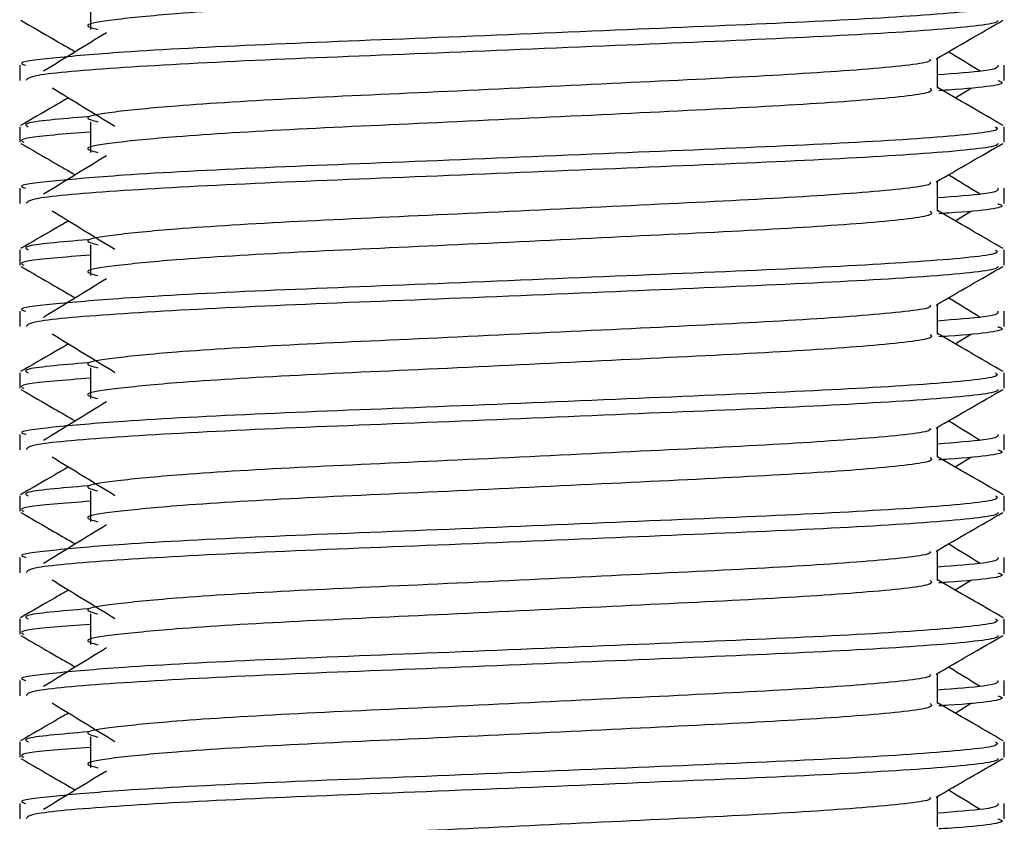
# Model space of a CAD drawing. Header units: millimetres. Extents: x 0 to 420, y 0 to 297.
# Tile 87 of 103: x 329.208 to 330.214, y 183.973 to 184.794. Entities that reach past the tile are written whole.
import ezdxf

# ---------------------------------------------------------------- set-up
doc = ezdxf.new("R2010")
doc.units = ezdxf.units.MM

msp = doc.modelspace()

# ---------------------------------------------------------------- linework, layer by layer
at = {"color": 7, "linetype": 'Continuous', "lineweight": 25}
for p, q in [((329.28046, 184.81506), (329.28046, 184.78362)), ((330.14614, 184.72353), (330.14614, 184.7542)), ((329.20804, 184.74699), (329.20804, 184.73132)), ((330.21422, 184.73132), (330.21422, 184.74699)), ((330.16428, 184.71369), (330.18111, 184.724)), ((329.20804, 184.68409), (329.20804, 184.66841)), ((329.28046, 184.68929), (329.28046, 184.65785)), ((330.21422, 184.66841), (330.21422, 184.68409)), ((329.20804, 184.62122), (329.20804, 184.60554)), ((330.14614, 184.59776), (330.14614, 184.62843)), ((330.21422, 184.60554), (330.21422, 184.62122)), ((330.16428, 184.58792), (330.18111, 184.59823)), ((329.28046, 184.56352), (329.28046, 184.53208)), ((329.20804, 184.55832), (329.20804, 184.54264)), ((330.21422, 184.54264), (330.21422, 184.55832)), ((330.14614, 184.47199), (330.14614, 184.50266)), ((329.20804, 184.49545), (329.20804, 184.47977)), ((330.21422, 184.47977), (330.21422, 184.49545)), ((330.16428, 184.46215), (330.18111, 184.47246)), ((329.20804, 184.43255), (329.20804, 184.41686)), ((329.28046, 184.43775), (329.28046, 184.40631)), ((330.21422, 184.41686), (330.21422, 184.43255)), ((329.20804, 184.36968), (329.20804, 184.354)), ((330.14614, 184.34622), (330.14614, 184.37688)), ((330.21422, 184.354), (330.21422, 184.36968)), ((330.16428, 184.33637), (330.18111, 184.34668)), ((329.28046, 184.31198), (329.28046, 184.28053)), ((329.20804, 184.30678), (329.20804, 184.29109)), ((330.21422, 184.29109), (330.21422, 184.30678)), ((330.14614, 184.22045), (330.14614, 184.25111)), ((329.20804, 184.24391), (329.20804, 184.22823)), ((330.21422, 184.22823), (330.21422, 184.24391)), ((330.16428, 184.2106), (330.18111, 184.22091)), ((329.20804, 184.181), (329.20804, 184.16532)), ((329.28046, 184.18621), (329.28046, 184.15476)), ((330.21422, 184.16532), (330.21422, 184.181)), ((329.20804, 184.11814), (329.20804, 184.10246)), ((330.14614, 184.09468), (330.14614, 184.12534)), ((330.21422, 184.10246), (330.21422, 184.11814)), ((330.16428, 184.08483), (330.18111, 184.09514)), ((329.28046, 184.06043), (329.28046, 184.02899)), ((329.20804, 184.05523), (329.20804, 184.03955)), ((330.21422, 184.03955), (330.21422, 184.05523)), ((330.14614, 183.96891), (330.14614, 183.99957)), ((329.20804, 183.99236), (329.20804, 183.97669)), ((330.21422, 183.97669), (330.21422, 183.99236))]:
    msp.add_line(p, q, dxfattribs=at)
for points, knots in [([(330.13862, 184.84921), (330.14, 184.84799), (330.14413, 184.84434), (330.0829, 184.83731), (329.96808, 184.82997), (329.81376, 184.82265), (329.64579, 184.81435), (329.48682, 184.80739), (329.36931, 184.80025), (329.3016, 184.79343), (329.26999, 184.78841), (329.2823, 184.78502), (329.28778, 184.78351)], [0, 0, 0, 0, 0.059132, 0.1771634, 0.2920638, 0.4068492, 0.5248979, 0.6384095, 0.7547738, 0.8442256, 0.9306466, 1, 1, 1, 1]), ([(330.20551, 184.80986), (330.20707, 184.80866), (330.21179, 184.80502), (330.14105, 184.79801), (330.0083, 184.79067), (329.82983, 184.78335), (329.63552, 184.77505), (329.45186, 184.76809), (329.31533, 184.76095), (329.23886, 184.75412), (329.20391, 184.75), (329.21236, 184.74756), (329.21433, 184.74699)], [0, 0, 0, 0, 0.0610772, 0.1845123, 0.3046768, 0.4247211, 0.5481742, 0.6668878, 0.7885815, 0.8821287, 0.9725098, 1, 1, 1, 1]), ([(329.20924, 184.79291), (329.22062, 184.78633), (329.23917, 184.77559), (329.25772, 184.76485), (329.2649, 184.7607)], [0, 0, 0, 0, 0.6131696, 1, 1, 1, 1]), ([(330.2082, 184.79283), (330.20782, 184.79205), (330.20621, 184.7888), (330.14121, 184.78228), (330.00826, 184.77495), (329.82979, 184.76763), (329.63571, 184.75932), (329.45118, 184.75237), (329.30597, 184.74459), (329.21845, 184.73717), (329.21571, 184.73304), (329.21457, 184.73132)], [0, 0, 0, 0, 0.0399117, 0.1661575, 0.2890582, 0.4118359, 0.5381002, 0.6595169, 0.7839817, 0.9096926, 1, 1, 1, 1]), ([(330.14478, 184.75341), (330.15615, 184.75999), (330.17889, 184.77316), (330.20164, 184.78633), (330.21302, 184.79291)], [0, 0, 0, 0, 0.4999356, 1, 1, 1, 1]), ([(329.29671, 184.78019), (329.28599, 184.77362), (329.26455, 184.7605), (329.24316, 184.74737), (329.23246, 184.7408)], [0, 0, 0, 0, 0.49999, 1, 1, 1, 1]), ([(330.13842, 184.75331), (330.13894, 184.7526), (330.14125, 184.74944), (330.08203, 184.74297), (329.96831, 184.73565), (329.8137, 184.72832), (329.64581, 184.72002), (329.48681, 184.71307), (329.36931, 184.70593), (329.3016, 184.6991), (329.26998, 184.69408), (329.28231, 184.69068), (329.2878, 184.68917)], [0, 0, 0, 0, 0.0351066, 0.1561349, 0.2739528, 0.3916527, 0.5126988, 0.6290926, 0.7484115, 0.8401345, 0.9287498, 1, 1, 1, 1]), ([(330.1898, 184.7408), (330.1791, 184.74737), (330.1683, 184.754), (330.15748, 184.76063), (330.15737, 184.7607)], [0, 0, 0, 0, 0.9898318, 1, 1, 1, 1]), ([(330.20793, 184.74699), (330.20821, 184.74512), (330.20869, 184.74194), (330.1643, 184.73848), (330.14614, 184.73707)], [0, 0, 0, 0, 0.5906829, 1, 1, 1, 1]), ([(330.20769, 184.73132), (330.20953, 184.73073), (330.21893, 184.72772), (330.19471, 184.72396), (330.15079, 184.72115), (330.14749, 184.72094)], [0, 0, 0, 0, 0.1837303, 0.9385556, 1, 1, 1, 1]), ([(329.24115, 184.724), (329.25187, 184.71743), (329.27331, 184.7043), (329.29471, 184.69117), (329.3054, 184.68461)], [0, 0, 0, 0, 0.5000113, 1, 1, 1, 1]), ([(330.13862, 184.72344), (330.14, 184.72222), (330.14413, 184.71856), (330.0829, 184.71154), (329.96808, 184.7042), (329.81376, 184.69688), (329.64579, 184.68858), (329.48682, 184.68162), (329.36931, 184.67448), (329.3016, 184.66766), (329.26999, 184.66264), (329.2823, 184.65925), (329.28778, 184.65774)], [0, 0, 0, 0, 0.059132, 0.1771634, 0.2920638, 0.4068492, 0.5248979, 0.6384095, 0.7547738, 0.8442256, 0.9306466, 1, 1, 1, 1]), ([(330.21326, 184.68534), (330.20189, 184.69193), (330.17951, 184.70487), (330.15714, 184.71782), (330.14614, 184.72419)], [0, 0, 0, 0, 0.5083681, 1, 1, 1, 1]), ([(329.25798, 184.71369), (329.25303, 184.71082), (329.2367, 184.70137), (329.22037, 184.69192), (329.209, 184.68534)], [0, 0, 0, 0, 0.3033381, 1, 1, 1, 1]), ([(329.27766, 184.69439), (329.25043, 184.69208), (329.2086, 184.68852), (329.21464, 184.68523), (329.21675, 184.68409)], [0, 0, 0, 0, 0.6510435, 1, 1, 1, 1]), ([(330.20551, 184.68409), (330.20707, 184.68288), (330.21179, 184.67924), (330.14105, 184.67224), (330.0083, 184.6649), (329.82983, 184.65758), (329.63552, 184.64928), (329.45186, 184.64232), (329.31533, 184.63518), (329.23886, 184.62835), (329.20391, 184.62423), (329.21236, 184.62179), (329.21433, 184.62122)], [0, 0, 0, 0, 0.0610772, 0.1845123, 0.3046768, 0.4247211, 0.5481742, 0.6668878, 0.7885815, 0.8821287, 0.9725098, 1, 1, 1, 1]), ([(329.28046, 184.67857), (329.26708, 184.67759), (329.22598, 184.67458), (329.20636, 184.67139), (329.21112, 184.66897), (329.21222, 184.66841)], [0, 0, 0, 0, 0.2705432, 0.831179, 1, 1, 1, 1]), ([(329.20924, 184.66714), (329.22062, 184.66056), (329.23917, 184.64982), (329.25772, 184.63908), (329.2649, 184.63493)], [0, 0, 0, 0, 0.6131696, 1, 1, 1, 1]), ([(330.2082, 184.66706), (330.20782, 184.66628), (330.20621, 184.66303), (330.14121, 184.65651), (330.00826, 184.64918), (329.82979, 184.64186), (329.63571, 184.63355), (329.45118, 184.6266), (329.30597, 184.61882), (329.21845, 184.6114), (329.21571, 184.60727), (329.21457, 184.60554)], [0, 0, 0, 0, 0.0399117, 0.1661575, 0.2890582, 0.4118359, 0.5381002, 0.6595169, 0.7839817, 0.9096926, 1, 1, 1, 1]), ([(330.14478, 184.62764), (330.15615, 184.63422), (330.17889, 184.64739), (330.20164, 184.66056), (330.21302, 184.66714)], [0, 0, 0, 0, 0.4999356, 1, 1, 1, 1]), ([(329.29671, 184.65442), (329.28599, 184.64785), (329.26455, 184.63472), (329.24316, 184.6216), (329.23246, 184.61503)], [0, 0, 0, 0, 0.49999, 1, 1, 1, 1]), ([(330.1898, 184.61503), (330.1791, 184.6216), (330.1683, 184.62823), (330.15748, 184.63486), (330.15737, 184.63493)], [0, 0, 0, 0, 0.9898318, 1, 1, 1, 1]), ([(330.13842, 184.62754), (330.13894, 184.62683), (330.14125, 184.62367), (330.08203, 184.6172), (329.96831, 184.60988), (329.8137, 184.60255), (329.64581, 184.59425), (329.48681, 184.58729), (329.36931, 184.58015), (329.3016, 184.57333), (329.26998, 184.5683), (329.28231, 184.56491), (329.2878, 184.5634)], [0, 0, 0, 0, 0.0351066, 0.1561349, 0.2739528, 0.3916527, 0.5126988, 0.6290926, 0.7484115, 0.8401345, 0.9287498, 1, 1, 1, 1]), ([(330.20793, 184.62122), (330.20821, 184.61934), (330.20869, 184.61617), (330.1643, 184.61271), (330.14614, 184.6113)], [0, 0, 0, 0, 0.5906829, 1, 1, 1, 1]), ([(330.20769, 184.60554), (330.20953, 184.60496), (330.21893, 184.60195), (330.19471, 184.59819), (330.15079, 184.59538), (330.14749, 184.59517)], [0, 0, 0, 0, 0.1837303, 0.9385556, 1, 1, 1, 1]), ([(329.24115, 184.59823), (329.25187, 184.59166), (329.27331, 184.57853), (329.29471, 184.5654), (329.3054, 184.55884)], [0, 0, 0, 0, 0.50001135, 1, 1, 1, 1]), ([(330.13862, 184.59767), (330.14, 184.59645), (330.14413, 184.59279), (330.0829, 184.58577), (329.96808, 184.57843), (329.81376, 184.57111), (329.64579, 184.56281), (329.48682, 184.55585), (329.36931, 184.54871), (329.3016, 184.54189), (329.26999, 184.53686), (329.2823, 184.53348), (329.28778, 184.53197)], [0, 0, 0, 0, 0.05913196, 0.17716337, 0.29206379, 0.4068492, 0.5248979, 0.63840949, 0.75477382, 0.84422556, 0.93064656, 1, 1, 1, 1]), ([(330.21326, 184.55957), (330.20189, 184.56615), (330.17951, 184.5791), (330.15714, 184.59205), (330.14614, 184.59842)], [0, 0, 0, 0, 0.5083681, 1, 1, 1, 1]), ([(329.25798, 184.58792), (329.25303, 184.58505), (329.2367, 184.5756), (329.22037, 184.56615), (329.209, 184.55957)], [0, 0, 0, 0, 0.3033381, 1, 1, 1, 1]), ([(329.27766, 184.56862), (329.25043, 184.56631), (329.2086, 184.56275), (329.21464, 184.55946), (329.21675, 184.55832)], [0, 0, 0, 0, 0.6510435, 1, 1, 1, 1]), ([(330.20551, 184.55832), (330.20707, 184.55711), (330.21179, 184.55347), (330.14105, 184.54646), (330.0083, 184.53913), (329.82983, 184.53181), (329.63552, 184.5235), (329.45186, 184.51655), (329.31533, 184.50941), (329.23886, 184.50257), (329.20391, 184.49846), (329.21236, 184.49602), (329.21433, 184.49545)], [0, 0, 0, 0, 0.0610772, 0.1845123, 0.3046768, 0.4247211, 0.5481742, 0.6668878, 0.7885815, 0.8821287, 0.9725098, 1, 1, 1, 1]), ([(329.28046, 184.5528), (329.26708, 184.55182), (329.22598, 184.54881), (329.20636, 184.54562), (329.21112, 184.5432), (329.21222, 184.54264)], [0, 0, 0, 0, 0.2705432, 0.831179, 1, 1, 1, 1]), ([(329.20924, 184.54137), (329.22062, 184.53479), (329.23917, 184.52405), (329.25772, 184.51331), (329.2649, 184.50916)], [0, 0, 0, 0, 0.6131696, 1, 1, 1, 1]), ([(330.2082, 184.54128), (330.20782, 184.5405), (330.20621, 184.53726), (330.14121, 184.53074), (330.00826, 184.52341), (329.82979, 184.51609), (329.63571, 184.50778), (329.45118, 184.50083), (329.30597, 184.49304), (329.21845, 184.48562), (329.21571, 184.4815), (329.21457, 184.47977)], [0, 0, 0, 0, 0.0399117, 0.1661575, 0.2890582, 0.4118359, 0.5381002, 0.6595169, 0.7839817, 0.9096926, 1, 1, 1, 1]), ([(330.14478, 184.50187), (330.15615, 184.50845), (330.17889, 184.52162), (330.20164, 184.53479), (330.21302, 184.54137)], [0, 0, 0, 0, 0.4999356, 1, 1, 1, 1]), ([(329.29671, 184.52865), (329.28599, 184.52208), (329.26455, 184.50895), (329.24316, 184.49582), (329.23246, 184.48926)], [0, 0, 0, 0, 0.49999, 1, 1, 1, 1]), ([(330.1898, 184.48926), (330.1791, 184.49582), (330.1683, 184.50246), (330.15748, 184.50909), (330.15737, 184.50916)], [0, 0, 0, 0, 0.9898318, 1, 1, 1, 1]), ([(330.13842, 184.50177), (330.13894, 184.50106), (330.14125, 184.4979), (330.08203, 184.49143), (329.96831, 184.4841), (329.8137, 184.47678), (329.64581, 184.46848), (329.48681, 184.46152), (329.36931, 184.45438), (329.3016, 184.44756), (329.26998, 184.44253), (329.28231, 184.43914), (329.2878, 184.43763)], [0, 0, 0, 0, 0.0351066, 0.1561349, 0.2739528, 0.3916527, 0.5126988, 0.6290926, 0.7484115, 0.8401345, 0.9287498, 1, 1, 1, 1]), ([(330.20793, 184.49545), (330.20821, 184.49357), (330.20869, 184.4904), (330.1643, 184.48694), (330.14614, 184.48553)], [0, 0, 0, 0, 0.5906829, 1, 1, 1, 1]), ([(330.20769, 184.47977), (330.20953, 184.47918), (330.21893, 184.47618), (330.19471, 184.47242), (330.15079, 184.46961), (330.14749, 184.4694)], [0, 0, 0, 0, 0.1837303, 0.9385556, 1, 1, 1, 1]), ([(329.24115, 184.47246), (329.25187, 184.46589), (329.27331, 184.45276), (329.29471, 184.43963), (329.3054, 184.43306)], [0, 0, 0, 0, 0.5000113, 1, 1, 1, 1]), ([(330.13862, 184.4719), (330.14, 184.47068), (330.14413, 184.46702), (330.0829, 184.46), (329.96808, 184.45266), (329.81376, 184.44534), (329.64579, 184.43704), (329.48682, 184.43008), (329.36931, 184.42294), (329.3016, 184.41611), (329.26999, 184.41109), (329.2823, 184.4077), (329.28778, 184.4062)], [0, 0, 0, 0, 0.05913196, 0.17716337, 0.29206379, 0.4068492, 0.5248979, 0.63840949, 0.75477382, 0.84422556, 0.93064656, 1, 1, 1, 1]), ([(330.21326, 184.4338), (330.20189, 184.44038), (330.17951, 184.45333), (330.15714, 184.46628), (330.14614, 184.47265)], [0, 0, 0, 0, 0.5083681, 1, 1, 1, 1]), ([(329.25798, 184.46215), (329.25303, 184.45928), (329.2367, 184.44983), (329.22037, 184.44038), (329.209, 184.4338)], [0, 0, 0, 0, 0.3033381, 1, 1, 1, 1]), ([(329.27766, 184.44285), (329.25043, 184.44053), (329.2086, 184.43697), (329.21464, 184.43369), (329.21675, 184.43255)], [0, 0, 0, 0, 0.6510435, 1, 1, 1, 1]), ([(330.20551, 184.43255), (330.20707, 184.43134), (330.21179, 184.4277), (330.14105, 184.42069), (330.0083, 184.41335), (329.82983, 184.40604), (329.63552, 184.39773), (329.45186, 184.39078), (329.31533, 184.38364), (329.23886, 184.3768), (329.20391, 184.37269), (329.21236, 184.37025), (329.21433, 184.36968)], [0, 0, 0, 0, 0.0610772, 0.1845123, 0.3046768, 0.4247211, 0.5481742, 0.6668878, 0.7885815, 0.8821287, 0.9725098, 1, 1, 1, 1]), ([(329.28046, 184.42703), (329.26708, 184.42605), (329.22598, 184.42304), (329.20636, 184.41985), (329.21112, 184.41743), (329.21222, 184.41686)], [0, 0, 0, 0, 0.2705432, 0.831179, 1, 1, 1, 1]), ([(329.20924, 184.4156), (329.22062, 184.40902), (329.23917, 184.39828), (329.25772, 184.38754), (329.2649, 184.38338)], [0, 0, 0, 0, 0.6131696, 1, 1, 1, 1]), ([(330.2082, 184.41551), (330.20782, 184.41473), (330.20621, 184.41149), (330.14121, 184.40497), (330.00826, 184.39763), (329.82979, 184.39031), (329.63571, 184.38201), (329.45118, 184.37506), (329.30597, 184.36727), (329.21845, 184.35985), (329.21571, 184.35573), (329.21457, 184.354)], [0, 0, 0, 0, 0.0399117, 0.1661575, 0.2890582, 0.4118359, 0.5381002, 0.6595169, 0.7839817, 0.9096926, 1, 1, 1, 1]), ([(330.14478, 184.3761), (330.15615, 184.38268), (330.17889, 184.39585), (330.20164, 184.40902), (330.21302, 184.4156)], [0, 0, 0, 0, 0.4999356, 1, 1, 1, 1]), ([(329.29671, 184.40287), (329.28599, 184.39631), (329.26455, 184.38318), (329.24316, 184.37005), (329.23246, 184.36349)], [0, 0, 0, 0, 0.49999, 1, 1, 1, 1]), ([(330.1898, 184.36349), (330.1791, 184.37005), (330.1683, 184.37668), (330.15748, 184.38332), (330.15737, 184.38338)], [0, 0, 0, 0, 0.9898318, 1, 1, 1, 1]), ([(330.13842, 184.376), (330.13894, 184.37529), (330.14125, 184.37213), (330.08203, 184.36566), (329.96831, 184.35833), (329.8137, 184.35101), (329.64581, 184.34271), (329.48681, 184.33575), (329.36931, 184.32861), (329.3016, 184.32179), (329.26998, 184.31676), (329.28231, 184.31337), (329.2878, 184.31186)], [0, 0, 0, 0, 0.0351066, 0.1561349, 0.2739528, 0.3916527, 0.5126988, 0.6290926, 0.7484115, 0.8401345, 0.9287498, 1, 1, 1, 1]), ([(330.20793, 184.36968), (330.20821, 184.3678), (330.20869, 184.36462), (330.1643, 184.36117), (330.14614, 184.35975)], [0, 0, 0, 0, 0.5906829, 1, 1, 1, 1]), ([(330.20769, 184.354), (330.20953, 184.35341), (330.21893, 184.3504), (330.19471, 184.34665), (330.15079, 184.34384), (330.14749, 184.34363)], [0, 0, 0, 0, 0.1837303, 0.9385556, 1, 1, 1, 1]), ([(329.24115, 184.34668), (329.25187, 184.34012), (329.27331, 184.32699), (329.29471, 184.31386), (329.3054, 184.30729)], [0, 0, 0, 0, 0.5000113, 1, 1, 1, 1]), ([(330.13862, 184.34613), (330.14, 184.34491), (330.14413, 184.34125), (330.0829, 184.33423), (329.96808, 184.32689), (329.81376, 184.31957), (329.64579, 184.31127), (329.48682, 184.30431), (329.36931, 184.29717), (329.3016, 184.29034), (329.26999, 184.28532), (329.2823, 184.28193), (329.28778, 184.28043)], [0, 0, 0, 0, 0.059132, 0.1771634, 0.2920638, 0.4068492, 0.5248979, 0.6384095, 0.7547738, 0.8442256, 0.9306466, 1, 1, 1, 1]), ([(330.21326, 184.30803), (330.20189, 184.31461), (330.17951, 184.32756), (330.15714, 184.34051), (330.14614, 184.34687)], [0, 0, 0, 0, 0.5083681, 1, 1, 1, 1]), ([(329.25798, 184.33637), (329.25303, 184.33351), (329.2367, 184.32406), (329.22037, 184.31461), (329.209, 184.30803)], [0, 0, 0, 0, 0.3033381, 1, 1, 1, 1]), ([(329.27766, 184.31708), (329.25043, 184.31476), (329.2086, 184.3112), (329.21464, 184.30792), (329.21675, 184.30678)], [0, 0, 0, 0, 0.6510435, 1, 1, 1, 1]), ([(330.20551, 184.30678), (330.20707, 184.30557), (330.21179, 184.30193), (330.14105, 184.29492), (330.0083, 184.28758), (329.82983, 184.28026), (329.63552, 184.27196), (329.45186, 184.265), (329.31533, 184.25787), (329.23886, 184.25103), (329.20391, 184.24692), (329.21236, 184.24448), (329.21433, 184.24391)], [0, 0, 0, 0, 0.0610772, 0.1845123, 0.3046768, 0.4247211, 0.5481742, 0.6668878, 0.7885815, 0.8821287, 0.9725098, 1, 1, 1, 1]), ([(329.28046, 184.30126), (329.26708, 184.30028), (329.22598, 184.29727), (329.20636, 184.29408), (329.21112, 184.29165), (329.21222, 184.29109)], [0, 0, 0, 0, 0.2705432, 0.831179, 1, 1, 1, 1]), ([(329.20924, 184.28983), (329.22062, 184.28324), (329.23917, 184.27251), (329.25772, 184.26177), (329.2649, 184.25761)], [0, 0, 0, 0, 0.6131696, 1, 1, 1, 1]), ([(330.2082, 184.28974), (330.20782, 184.28896), (330.20621, 184.28571), (330.14121, 184.2792), (330.00826, 184.27186), (329.82979, 184.26454), (329.63571, 184.25624), (329.45118, 184.24929), (329.30597, 184.2415), (329.21845, 184.23408), (329.21571, 184.22996), (329.21457, 184.22823)], [0, 0, 0, 0, 0.0399117, 0.1661575, 0.2890582, 0.4118359, 0.5381002, 0.6595169, 0.7839817, 0.9096926, 1, 1, 1, 1]), ([(330.14478, 184.25033), (330.15615, 184.25691), (330.17889, 184.27008), (330.20164, 184.28324), (330.21302, 184.28983)], [0, 0, 0, 0, 0.49993563, 1, 1, 1, 1]), ([(329.29671, 184.2771), (329.28599, 184.27054), (329.26455, 184.25741), (329.24316, 184.24428), (329.23246, 184.23772)], [0, 0, 0, 0, 0.49999, 1, 1, 1, 1]), ([(330.1898, 184.23772), (330.1791, 184.24428), (330.1683, 184.25091), (330.15748, 184.25755), (330.15737, 184.25761)], [0, 0, 0, 0, 0.98983176, 1, 1, 1, 1]), ([(330.13842, 184.25023), (330.13894, 184.24952), (330.14125, 184.24636), (330.08203, 184.23988), (329.96831, 184.23256), (329.8137, 184.22524), (329.64581, 184.21694), (329.48681, 184.20998), (329.36931, 184.20284), (329.3016, 184.19601), (329.26998, 184.19099), (329.28231, 184.1876), (329.2878, 184.18609)], [0, 0, 0, 0, 0.0351066, 0.1561349, 0.2739528, 0.3916527, 0.5126988, 0.6290926, 0.7484115, 0.8401345, 0.9287498, 1, 1, 1, 1]), ([(330.20793, 184.24391), (330.20821, 184.24203), (330.20869, 184.23885), (330.1643, 184.2354), (330.14614, 184.23398)], [0, 0, 0, 0, 0.5906829, 1, 1, 1, 1]), ([(330.20769, 184.22823), (330.20953, 184.22764), (330.21893, 184.22463), (330.19471, 184.22088), (330.15079, 184.21807), (330.14749, 184.21785)], [0, 0, 0, 0, 0.1837303, 0.9385556, 1, 1, 1, 1]), ([(329.24115, 184.22091), (329.25187, 184.21435), (329.27331, 184.20122), (329.29471, 184.18809), (329.3054, 184.18152)], [0, 0, 0, 0, 0.50001135, 1, 1, 1, 1]), ([(330.13862, 184.22035), (330.14, 184.21913), (330.14413, 184.21548), (330.0829, 184.20845), (329.96808, 184.20111), (329.81376, 184.1938), (329.64579, 184.18549), (329.48682, 184.17854), (329.36931, 184.1714), (329.3016, 184.16457), (329.26999, 184.15955), (329.2823, 184.15616), (329.28778, 184.15465)], [0, 0, 0, 0, 0.059132, 0.1771634, 0.2920638, 0.4068492, 0.5248979, 0.6384095, 0.7547738, 0.8442256, 0.9306466, 1, 1, 1, 1]), ([(330.21326, 184.18226), (330.20189, 184.18884), (330.17951, 184.20179), (330.15714, 184.21474), (330.14614, 184.2211)], [0, 0, 0, 0, 0.5083681, 1, 1, 1, 1]), ([(329.25798, 184.2106), (329.25303, 184.20774), (329.2367, 184.19829), (329.22037, 184.18884), (329.209, 184.18226)], [0, 0, 0, 0, 0.3033381, 1, 1, 1, 1]), ([(329.27766, 184.19131), (329.25043, 184.18899), (329.2086, 184.18543), (329.21464, 184.18215), (329.21675, 184.181)], [0, 0, 0, 0, 0.6510435, 1, 1, 1, 1]), ([(330.20551, 184.181), (330.20707, 184.1798), (330.21179, 184.17616), (330.14105, 184.16915), (330.0083, 184.16181), (329.82983, 184.15449), (329.63552, 184.14619), (329.45186, 184.13923), (329.31533, 184.1321), (329.23886, 184.12526), (329.20391, 184.12115), (329.21236, 184.11871), (329.21433, 184.11814)], [0, 0, 0, 0, 0.0610772, 0.1845123, 0.3046768, 0.4247211, 0.5481742, 0.6668878, 0.7885815, 0.8821287, 0.9725098, 1, 1, 1, 1]), ([(329.28046, 184.17549), (329.26708, 184.17451), (329.22598, 184.1715), (329.20636, 184.16831), (329.21112, 184.16588), (329.21222, 184.16532)], [0, 0, 0, 0, 0.2705432, 0.831179, 1, 1, 1, 1]), ([(329.20924, 184.16406), (329.22062, 184.15747), (329.23917, 184.14674), (329.25772, 184.136), (329.2649, 184.13184)], [0, 0, 0, 0, 0.6131696, 1, 1, 1, 1]), ([(330.2082, 184.16397), (330.20782, 184.16319), (330.20621, 184.15994), (330.14121, 184.15342), (330.00826, 184.14609), (329.82979, 184.13877), (329.63571, 184.13047), (329.45118, 184.12352), (329.30597, 184.11573), (329.21845, 184.10831), (329.21571, 184.10418), (329.21457, 184.10246)], [0, 0, 0, 0, 0.0399117, 0.1661575, 0.2890582, 0.4118359, 0.5381002, 0.6595169, 0.7839817, 0.9096926, 1, 1, 1, 1]), ([(330.14478, 184.12455), (330.15615, 184.13114), (330.17889, 184.14431), (330.20164, 184.15747), (330.21302, 184.16406)], [0, 0, 0, 0, 0.4999356, 1, 1, 1, 1]), ([(329.29671, 184.15133), (329.28599, 184.14477), (329.26455, 184.13164), (329.24316, 184.11851), (329.23246, 184.11195)], [0, 0, 0, 0, 0.49999, 1, 1, 1, 1]), ([(330.1898, 184.11195), (330.1791, 184.11851), (330.1683, 184.12514), (330.15748, 184.13177), (330.15737, 184.13184)], [0, 0, 0, 0, 0.9898318, 1, 1, 1, 1]), ([(330.13842, 184.12446), (330.13894, 184.12375), (330.14125, 184.12059), (330.08203, 184.11411), (329.96831, 184.10679), (329.8137, 184.09947), (329.64581, 184.09117), (329.48681, 184.08421), (329.36931, 184.07707), (329.3016, 184.07024), (329.26998, 184.06522), (329.28231, 184.06183), (329.2878, 184.06032)], [0, 0, 0, 0, 0.0351066, 0.1561349, 0.2739528, 0.3916527, 0.5126988, 0.6290926, 0.7484115, 0.8401345, 0.9287498, 1, 1, 1, 1]), ([(330.20793, 184.11814), (330.20821, 184.11626), (330.20869, 184.11308), (330.1643, 184.10963), (330.14614, 184.10821)], [0, 0, 0, 0, 0.5906829, 1, 1, 1, 1]), ([(330.20769, 184.10246), (330.20953, 184.10187), (330.21893, 184.09886), (330.19471, 184.09511), (330.15079, 184.09229), (330.14749, 184.09208)], [0, 0, 0, 0, 0.1837303, 0.9385556, 1, 1, 1, 1]), ([(329.24115, 184.09514), (329.25187, 184.08858), (329.27331, 184.07545), (329.29471, 184.06232), (329.3054, 184.05575)], [0, 0, 0, 0, 0.5000113, 1, 1, 1, 1]), ([(330.13862, 184.09458), (330.14, 184.09336), (330.14413, 184.08971), (330.0829, 184.08268), (329.96808, 184.07534), (329.81376, 184.06803), (329.64579, 184.05972), (329.48682, 184.05277), (329.36931, 184.04563), (329.3016, 184.0388), (329.26999, 184.03378), (329.2823, 184.03039), (329.28778, 184.02888)], [0, 0, 0, 0, 0.059132, 0.1771634, 0.2920638, 0.4068492, 0.5248979, 0.6384095, 0.7547738, 0.8442256, 0.9306466, 1, 1, 1, 1]), ([(330.21326, 184.05649), (330.20189, 184.06307), (330.17951, 184.07601), (330.15714, 184.08896), (330.14614, 184.09533)], [0, 0, 0, 0, 0.5083681, 1, 1, 1, 1]), ([(329.25798, 184.08483), (329.25303, 184.08197), (329.2367, 184.07251), (329.22037, 184.06307), (329.209, 184.05649)], [0, 0, 0, 0, 0.3033381, 1, 1, 1, 1]), ([(329.27766, 184.06554), (329.25043, 184.06322), (329.2086, 184.05966), (329.21464, 184.05638), (329.21675, 184.05523)], [0, 0, 0, 0, 0.6510435, 1, 1, 1, 1]), ([(330.20551, 184.05523), (330.20707, 184.05403), (330.21179, 184.05039), (330.14105, 184.04338), (330.0083, 184.03604), (329.82983, 184.02872), (329.63552, 184.02042), (329.45186, 184.01346), (329.31533, 184.00633), (329.23886, 183.99949), (329.20391, 183.99538), (329.21236, 183.99293), (329.21433, 183.99236)], [0, 0, 0, 0, 0.0610772, 0.1845123, 0.3046768, 0.4247211, 0.5481742, 0.6668878, 0.7885815, 0.8821287, 0.9725098, 1, 1, 1, 1]), ([(329.28046, 184.04971), (329.26708, 184.04873), (329.22598, 184.04573), (329.20636, 184.04254), (329.21112, 184.04011), (329.21222, 184.03955)], [0, 0, 0, 0, 0.2705432, 0.831179, 1, 1, 1, 1]), ([(329.20924, 184.03829), (329.22062, 184.0317), (329.23917, 184.02097), (329.25772, 184.01023), (329.2649, 184.00607)], [0, 0, 0, 0, 0.6131696, 1, 1, 1, 1]), ([(330.2082, 184.0382), (330.20782, 184.03742), (330.20621, 184.03417), (330.14121, 184.02765), (330.00826, 184.02032), (329.82979, 184.013), (329.63571, 184.0047), (329.45118, 183.99774), (329.30597, 183.98996), (329.21845, 183.98254), (329.21571, 183.97841), (329.21457, 183.97669)], [0, 0, 0, 0, 0.0399117, 0.1661575, 0.2890582, 0.4118359, 0.5381002, 0.6595169, 0.7839817, 0.9096926, 1, 1, 1, 1]), ([(330.14478, 183.99878), (330.15615, 184.00537), (330.17889, 184.01854), (330.20164, 184.0317), (330.21302, 184.03829)], [0, 0, 0, 0, 0.4999356, 1, 1, 1, 1]), ([(329.29671, 184.02556), (329.28599, 184.019), (329.26455, 184.00587), (329.24316, 183.99274), (329.23246, 183.98618)], [0, 0, 0, 0, 0.49999, 1, 1, 1, 1]), ([(330.1898, 183.98618), (330.1791, 183.99274), (330.1683, 183.99937), (330.15748, 184.006), (330.15737, 184.00607)], [0, 0, 0, 0, 0.9898318, 1, 1, 1, 1]), ([(330.13842, 183.99868), (330.13894, 183.99797), (330.14125, 183.99482), (330.08203, 183.98834), (329.96831, 183.98102), (329.8137, 183.9737), (329.64581, 183.96539), (329.48681, 183.95844), (329.36931, 183.9513), (329.3016, 183.94447), (329.26998, 183.93945), (329.28231, 183.93606), (329.2878, 183.93455)], [0, 0, 0, 0, 0.0351066, 0.1561349, 0.2739528, 0.3916527, 0.5126988, 0.6290926, 0.7484115, 0.8401345, 0.9287498, 1, 1, 1, 1]), ([(330.20793, 183.99236), (330.20821, 183.99049), (330.20869, 183.98731), (330.1643, 183.98385), (330.14614, 183.98244)], [0, 0, 0, 0, 0.5906829, 1, 1, 1, 1]), ([(330.20769, 183.97669), (330.20953, 183.9761), (330.21893, 183.97309), (330.19471, 183.96934), (330.15079, 183.96652), (330.14749, 183.96631)], [0, 0, 0, 0, 0.1837303, 0.9385556, 1, 1, 1, 1])]:
    msp.add_open_spline(points, degree=3, knots=knots, dxfattribs=at)

doc.saveas('drawing.dxf')
